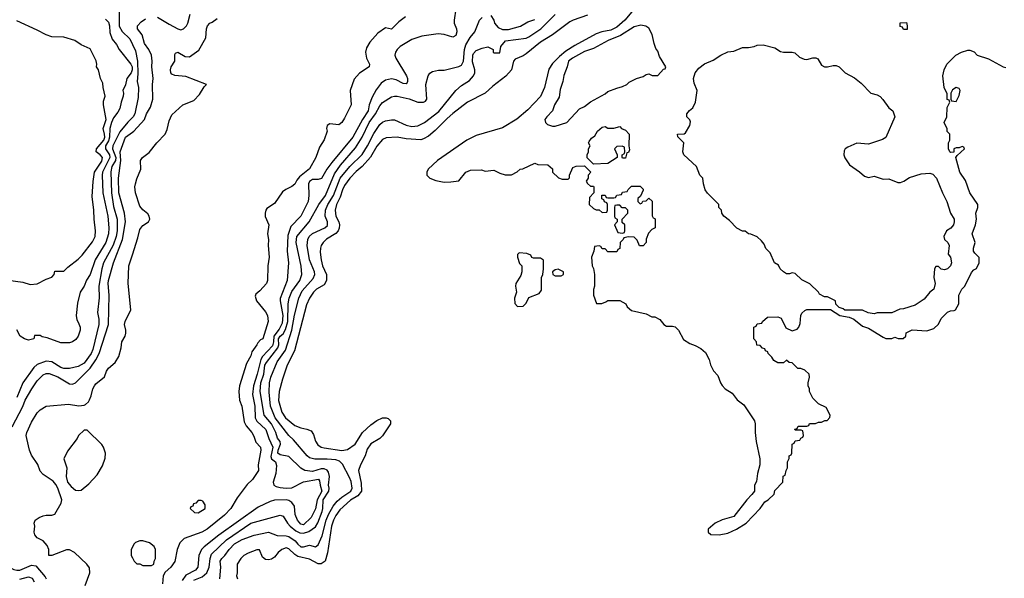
# Model space of a CAD drawing. Header units: inches. Extents: x 1793402 to 1900366, y 320852 to 470679.
# Tile 82 of 256: x 1869229 to 1875959, y 341654 to 345473. Entities that reach past the tile are written whole.
import ezdxf

# ---------------------------------------------------------------- set-up
doc = ezdxf.new("R2010")
doc.units = ezdxf.units.IN
doc.header["$MEASUREMENT"] = 0
doc.layers.add('B8364', color=7, linetype='Continuous')
doc.layers.add('B8374', color=7, linetype='Continuous')

msp = doc.modelspace()

# ---------------------------------------------------------------- linework, layer by layer
at = {"layer": 'B8364', "color": 4}
for points, elevation in [([(1870000, 345605.7), (1869990, 345608.2), (1869948.4, 345608.4), (1869910, 345618.4), (1869887.8, 345610), (1869885.2, 345570), (1869909.4, 345529.4), (1869908.5, 345428.5), (1869930, 345392.7), (1869982, 345342), (1870000, 345304.4)], 168), ([(1869150, 343691.3), (1869250, 343678.8), (1869302, 343662), (1869350, 343666), (1869410, 343698), (1869448.4, 343711.6), (1869466, 343730), (1869470, 343754), (1869530, 343754), (1869558, 343782), (1869630, 343836), (1869657.5, 343862.5), (1869726.8, 343953.2), (1869745.2, 343990), (1869746.6, 344030), (1869738, 344110), (1869737, 344170), (1869724.2, 344264.2), (1869732.7, 344367.3), (1869741.1, 344430), (1869790, 344504.9), (1869794.3, 344530), (1869779.3, 344550), (1869752.3, 344570), (1869753.3, 344590), (1869804.8, 344650), (1869810.6, 344670), (1869809.8, 344690), (1869800.3, 344730), (1869819.8, 344790), (1869802.4, 344890), (1869803.3, 344916.7), (1869812.7, 344950), (1869799, 345010), (1869798, 345038), (1869782, 345070), (1869768.7, 345130), (1869755.3, 345150), (1869757.2, 345170), (1869752.5, 345192.5), (1869710, 345274), (1869650, 345302), (1869606, 345330), (1869530, 345352.7), (1869450, 345356), (1869410, 345369.4), (1869350, 345402), (1869210, 345466)], 176), ([(1869816.3, 345476.3), (1869836.6, 345456.6), (1869843.1, 345430), (1869845.4, 345385.4), (1869861, 345341), (1869890, 345304), (1869909.3, 345270), (1869990, 345169.4), (1869997.2, 345150), (1869998, 345130), (1869991.1, 345108.9), (1869961, 345070), (1869951.6, 345028.4), (1869934, 344990), (1869939, 344970), (1869937.2, 344950), (1869922.7, 344910), (1869913.8, 344866.2), (1869900.1, 344839.9), (1869870, 344802), (1869855.8, 344770), (1869845.4, 344730), (1869843.5, 344670), (1869835.5, 344644.5), (1869816.1, 344610), (1869815.1, 344590), (1869844.1, 344550), (1869846.6, 344530), (1869795.1, 344430), (1869792.6, 344410), (1869798, 344290), (1869831.2, 344130), (1869839.7, 344050), (1869837.4, 344010), (1869817.4, 343950), (1869744.2, 343830), (1869710, 343731.3), (1869686.8, 343693.2), (1869669.3, 343650.7), (1869642, 343610), (1869624.7, 343535.3), (1869615.3, 343450), (1869620.4, 343420.4), (1869630, 343406), (1869642, 343370), (1869642, 343350), (1869628.7, 343310), (1869612.9, 343287.1), (1869590, 343271.3), (1869570, 343264.7), (1869510, 343264.7), (1869416.9, 343296.9), (1869383.6, 343303.6), (1869370, 343314), (1869330, 343314), (1869326, 343290), (1869290, 343281), (1869262, 343290), (1869232, 343310), (1869210, 343352)], 172), ([(1870000, 344805.4), (1869967.6, 344772.4), (1869914.7, 344705.3), (1869865.4, 344610), (1869863.9, 344590), (1869886.3, 344530), (1869884.2, 344510), (1869859.2, 344470), (1869853.1, 344433.1), (1869856, 344290), (1869870, 344195.3), (1869895.8, 344110), (1869896, 344030), (1869888.4, 343990), (1869868.7, 343931.3), (1869803, 343810), (1869791.3, 343770), (1869769.6, 343650), (1869771.5, 343571.5), (1869762, 343470), (1869770, 343426), (1869769.6, 343390), (1869730, 343218), (1869718.7, 343190), (1869670, 343125.5), (1869630, 343102), (1869570, 343088), (1869530, 343088.2), (1869510, 343095.5), (1869450, 343133.4), (1869410, 343139.1), (1869350, 343115.5), (1869325.1, 343094.9), (1869250, 342990.8), (1869209.7, 342890.3)], 168), ([(1869176.9, 342690), (1869250.8, 342829.2), (1869267.5, 342872.5), (1869311.8, 342950), (1869350, 343004.9), (1869390, 343044), (1869410, 343054.9), (1869430, 343054.4), (1869490, 343031.8), (1869570, 342983), (1869590, 342980.5), (1869610, 342990.5), (1869710, 343090.3), (1869750, 343146.4), (1869773.5, 343190), (1869836.3, 343390), (1869842, 343590), (1869834.7, 343670), (1869837.4, 343690), (1869869.5, 343809.5), (1869932.1, 343970), (1869952.3, 344090), (1869945.4, 344150), (1869907.3, 344290), (1869905.7, 344390), (1869921.5, 344510), (1869915.4, 344570), (1869952, 344670), (1870000, 344703.5)], 164), ([(1869676.5, 341603.5), (1869709, 341690), (1869705.6, 341725.6), (1869689, 341750), (1869604, 341830), (1869570, 341849.2), (1869550, 341849.2), (1869450, 341809.2), (1869428.7, 341808.7), (1869429.4, 341850), (1869417.2, 341877.2), (1869390, 341909.2), (1869349, 341930), (1869334, 341950), (1869329.2, 341970), (1869334, 342010), (1869329.2, 342030), (1869335.3, 342050), (1869362, 342070), (1869390, 342080.7), (1869410, 342086), (1869450, 342084.7), (1869470, 342092), (1869512.3, 342167.7), (1869517.2, 342190), (1869489, 342270), (1869475.5, 342295.5), (1869458.4, 342318.4), (1869390, 342362.7), (1869370, 342385.2), (1869352.3, 342432.3), (1869310, 342495.3), (1869297, 342530), (1869277.6, 342610), (1869274.5, 342630), (1869278.4, 342650), (1869310, 342721), (1869350, 342786), (1869370, 342806), (1869410, 342830.7), (1869564, 342844), (1869633.7, 342833.7), (1869670, 342836.3), (1869678.7, 342841.3), (1869699.1, 342860.9), (1869706, 342874), (1869718.4, 342901.6), (1869729.6, 342950), (1869740.9, 342970), (1869750, 342982.8), (1869809.4, 343030.6), (1869823.7, 343070), (1869836, 343090), (1869882.7, 343130), (1869906, 343170), (1869923.7, 343230), (1869927, 343270), (1869949.5, 343310), (1869955.1, 343330), (1869955.1, 343350), (1869945.6, 343390), (1869949.6, 343410), (1869989.3, 343490), (1869969.7, 343669.6), (1869976, 343790), (1870000, 343865)], 156), ([(1870000, 341867.6), (1869991.3, 341850), (1869991.3, 341810), (1870000, 341793.2)], 156), ([(1868746.1, 341633.9), (1868772.3, 341667.7), (1868830, 341724), (1868930, 341744), (1868986, 341750), (1869013.2, 341766.8), (1869049.2, 341770.8), (1869110, 341755.8), (1869190, 341714.9), (1869210, 341708.9), (1869230, 341710.3), (1869310, 341743.8), (1869339.9, 341739.9), (1869403.9, 341663.9), (1869410.4, 341650)], 156), ([(1869230, 341647.4), (1869290, 341664.4), (1869314, 341654), (1869328.8, 341628.8)], 152)]:
    msp.add_lwpolyline(points, dxfattribs=dict(at, elevation=elevation))
at = {"layer": 'B8364', "color": 4, "elevation": 156}
msp.add_lwpolyline([(1869690, 342666), (1869670, 342666), (1869632, 342630), (1869622, 342610), (1869556.9, 342523.1), (1869531.3, 342470), (1869551, 342410), (1869546.8, 342350), (1869557.3, 342310), (1869580.3, 342280.3), (1869610, 342256.3), (1869630, 342253.4), (1869650, 342257.3), (1869700.9, 342299.1), (1869758.6, 342361.4), (1869796.5, 342423.5), (1869814.6, 342474.6), (1869815.3, 342510), (1869802, 342550), (1869790, 342568)], close=True, dxfattribs=at)
at = {"layer": 'B8374', "color": 4}
for points, elevation in [([(1870171.5, 345491.5), (1870250, 345442), (1870310, 345410.8), (1870330, 345402.8), (1870350, 345410.8), (1870370, 345431), (1870378.4, 345450), (1870393.6, 345510)], 164), ([(1871866.4, 345493.6), (1871821.1, 345458.9), (1871770, 345409.2), (1871730, 345418), (1871678, 345382), (1871621.4, 345318.6), (1871599.8, 345280.2), (1871594, 345250), (1871598.8, 345210), (1871620.7, 345170), (1871618.8, 345150), (1871552.3, 345107.7), (1871514.6, 345065.4), (1871487.3, 344990), (1871494.9, 344890), (1871450, 344799), (1871430, 344769.2), (1871410, 344755.3), (1871350, 344762), (1871332, 344750), (1871326, 344730), (1871331, 344710), (1871311, 344651), (1871278.8, 344601.2), (1871253, 344530), (1871210, 344453.2), (1871141.1, 344398.9), (1871123.1, 344376.9), (1871110, 344349.3), (1871090, 344332.7), (1871047.3, 344312.7), (1871024.9, 344295.1), (1870970, 344215.3), (1870918.8, 344181.2), (1870911, 344170), (1870906, 344150), (1870907.3, 344127.3), (1870932.7, 344070), (1870923.8, 344010), (1870930.4, 343970), (1870927.3, 343930), (1870934.4, 343850), (1870924.9, 343790), (1870924, 343690), (1870917.3, 343670), (1870870, 343619), (1870842.8, 343597.2), (1870838, 343582), (1870846.8, 343550), (1870910, 343474.8), (1870924, 343450), (1870926.8, 343410), (1870890.5, 343290), (1870876.3, 343283.7), (1870855.9, 343264.1), (1870850, 343249), (1870817.1, 343202.9), (1870810, 343175.3), (1870778.8, 343121.2), (1870732.2, 342970), (1870727.3, 342930), (1870732, 342872), (1870746.8, 342830), (1870763.1, 342723.1), (1870776.7, 342696.7), (1870816.4, 342650), (1870830, 342626), (1870843.8, 342583.8), (1870874.4, 342550), (1870878, 342530), (1870859.1, 342430), (1870861, 342390), (1870821, 342330), (1870784.9, 342295.1), (1870716.1, 342203.9), (1870672.4, 342130), (1870630, 342084.5), (1870510.5, 341990), (1870474.8, 341970), (1870354.2, 341925.8), (1870323.4, 341896.6), (1870305.5, 341850), (1870290, 341769), (1870262, 341730), (1870223.4, 341696.6), (1870210.6, 341670), (1870205.2, 341614.8)], 156), ([(1872210, 345548), (1872198, 345470), (1872199.1, 345450), (1872214.9, 345410), (1872218, 345390), (1872210, 345364), (1872190, 345353.2), (1872130, 345372.7), (1872090, 345377), (1871978.5, 345361.5), (1871910, 345337), (1871830.5, 345289.5), (1871810, 345268.7), (1871798.8, 345250), (1871794, 345230), (1871800.7, 345210), (1871872.4, 345090), (1871879.1, 345070), (1871880.7, 345050), (1871877.1, 345042.9), (1871870, 345034), (1871850, 345036), (1871802, 345062), (1871770, 345068), (1871730, 345058.7), (1871699.9, 345040.1), (1871665.5, 344994.5), (1871637.4, 344942.6), (1871617.4, 344890), (1871610, 344849.4), (1871571.7, 344790), (1871507, 344670), (1871363.4, 344496.6), (1871328.5, 344450), (1871292.5, 344387.5), (1871270, 344380.4), (1871230, 344379.7), (1871210, 344366), (1871202.6, 344350), (1871206.7, 344270), (1871201.6, 344230), (1871150.4, 344130), (1871082, 344058), (1871063, 343997), (1871056.4, 343890), (1871066, 343810), (1871056.4, 343690), (1871010, 343566), (1871008.9, 343550), (1871028.4, 343450), (1871022.3, 343397.7), (1871003, 343357), (1870965.3, 343310), (1870964.6, 343270), (1870957.8, 343242.2), (1870889.6, 343170.4), (1870877.5, 343150), (1870853.4, 343050), (1870828, 342970), (1870820.9, 342910), (1870837.3, 342830), (1870839.7, 342750), (1870850, 342728.9), (1870912, 342670), (1870932.4, 342610), (1870960.2, 342550), (1870945.9, 342485.9), (1870951.2, 342471.2), (1870977.1, 342450), (1870984.6, 342424.6), (1870980.9, 342370), (1870961.6, 342310), (1870966.8, 342290), (1870981.6, 342281.6), (1871010, 342275.5), (1871050, 342270.5), (1871090, 342273), (1871170, 342312.4), (1871272.3, 342332.3), (1871279, 342319), (1871282, 342290), (1871294.9, 342250), (1871261.7, 342190), (1871250, 342129.2), (1871220.4, 342070), (1871170, 342018.4), (1871150, 342022.9), (1871127.8, 342050), (1871111.6, 342090), (1871107.7, 342147.7), (1871090, 342172.3), (1871070, 342184.5), (1871049.6, 342189.6), (1870970, 342187.3), (1870940.9, 342179.1), (1870859.9, 342140.1), (1870590, 341949.6), (1870490, 341869.6), (1870472.2, 341850), (1870454, 341810), (1870448, 341730), (1870430.6, 341710), (1870365.4, 341674.6), (1870340.4, 341639.6)], 164), ([(1870419.6, 341640.4), (1870476.9, 341663.1), (1870508.2, 341690), (1870524.4, 341730), (1870530.4, 341790), (1870540.3, 341819.7), (1870642.8, 341917.2), (1870810, 342031.6), (1871010, 342086), (1871030, 342079), (1871059.5, 342030), (1871077, 342010), (1871117.7, 341977.7), (1871144.7, 341964.7), (1871170, 341963.1), (1871206.1, 341973.9), (1871250, 342005.2), (1871267.8, 342032.2), (1871296.9, 342110), (1871301.7, 342130), (1871303.6, 342190), (1871341.3, 342250), (1871344.6, 342270), (1871340.5, 342290), (1871347, 342350), (1871340.4, 342380.4), (1871331.9, 342391.9), (1871310, 342402), (1871290, 342402.3), (1871230, 342384.6), (1871178, 342390), (1871150, 342406), (1871070, 342487.3), (1871010, 342498), (1870992.7, 342510), (1870995.3, 342530), (1871012.7, 342570), (1871008.8, 342588.8), (1870992, 342612), (1870979.5, 342650), (1870950, 342710.4), (1870900.5, 342770), (1870872.9, 342930), (1870877.7, 342990), (1870897.3, 343050), (1870905.2, 343110), (1870915.3, 343130), (1870992.9, 343230), (1870999.6, 343250), (1870998.7, 343290), (1871010.3, 343309.7), (1871030, 343325.6), (1871046.2, 343353.8), (1871061.1, 343410), (1871065.2, 343530), (1871071.8, 343570), (1871090, 343615.1), (1871143.8, 343690), (1871158, 343730), (1871153, 343787), (1871118.7, 343950), (1871123.8, 343990), (1871208.2, 344090), (1871274, 344210), (1871319.5, 344270), (1871381.4, 344418.6), (1871422.7, 344477.3), (1871523.4, 344596.6), (1871571.2, 344668.8), (1871618, 344770), (1871660.3, 344830), (1871690, 344885.2), (1871710, 344906), (1871770, 344945.2), (1871790, 344949.2), (1871810, 344949.2), (1871891.9, 344931.9), (1871950, 344909), (1871990, 344909), (1872003.6, 344916.4), (1872011.3, 344930), (1872004.7, 345030), (1872022, 345090), (1872031.6, 345108.4), (1872050, 345118), (1872091.6, 345128.4), (1872130, 345128.7), (1872230, 345152.7), (1872250, 345161.2), (1872262.4, 345190), (1872268.8, 345270), (1872278.5, 345301.4), (1872308.5, 345351.5), (1872341, 345390), (1872371.1, 345468.9), (1872391.1, 345488.9)], 168), ([(1870597.1, 341650), (1870603.1, 341730), (1870600.4, 341770), (1870610.6, 341790), (1870631.5, 341808.5), (1870660.5, 341850), (1870697.3, 341890), (1870750, 341919.7), (1870832.3, 341947.7), (1870930, 341969.5), (1870990, 341947), (1871050, 341943.6), (1871070, 341938.4), (1871112.3, 341910), (1871130, 341886.6), (1871150, 341869.5), (1871170, 341869.5), (1871210, 341879.5), (1871250, 341869.2), (1871270, 341882), (1871295.6, 341944.4), (1871324, 342050), (1871339.6, 342090), (1871372.1, 342147.9), (1871399.2, 342180.8), (1871431.3, 342208.7), (1871492.2, 342250), (1871502.3, 342270), (1871494.4, 342314.4), (1871483.5, 342343.5), (1871434.9, 342434.9), (1871414.9, 342454.9), (1871390, 342463.1), (1871331.5, 342468.5), (1871247.1, 342467.1), (1871210, 342477.1), (1871193.4, 342490), (1871099.9, 342599.9), (1871069, 342629), (1870975.6, 342750), (1870943.1, 342830), (1870933.7, 342926.3), (1870936.4, 342990), (1870945.7, 343030), (1870990, 343133.2), (1871045.7, 343214.3), (1871090.2, 343349.8), (1871107.2, 343452.8), (1871136.5, 343570), (1871161, 343619), (1871235.6, 343704.4), (1871246.4, 343730), (1871243.7, 343750), (1871210.4, 343830), (1871194.4, 343930), (1871199.3, 343970), (1871208.4, 343990), (1871230, 344011.8), (1871314.8, 344050), (1871333.1, 344066.9), (1871332.4, 344090), (1871318, 344130), (1871320.3, 344170), (1871334.9, 344210), (1871374, 344270), (1871420.3, 344390), (1871484.9, 344470), (1871570, 344552), (1871607, 344610), (1871650, 344696), (1871690, 344756), (1871710, 344772.3), (1871730, 344780.9), (1871770, 344789.3), (1871790, 344789.2), (1871870, 344752.3), (1871910, 344742), (1871950, 344747), (1871996, 344770), (1872093.7, 344846.3), (1872210.8, 344990), (1872250, 345022.7), (1872303.4, 345056.6), (1872331.8, 345088.2), (1872340.5, 345110), (1872340.5, 345130), (1872324.4, 345184.4), (1872325.3, 345230), (1872330, 345241.2), (1872350, 345262.7), (1872390, 345279.3), (1872430, 345288), (1872466, 345270), (1872466, 345250), (1872470, 345246), (1872510, 345246), (1872518, 345290), (1872550.6, 345329.4), (1872690, 345347), (1872710, 345357), (1872790.6, 345410), (1872890, 345509.3)], 172), ([(1873110, 345505.1), (1873011.3, 345470), (1872990, 345458), (1872870, 345369.6), (1872790, 345319.5), (1872690, 345239.5), (1872670, 345226.6), (1872615.9, 345204.1), (1872605.5, 345190), (1872590.4, 345130), (1872553, 345087), (1872462, 345018), (1872411.3, 344970), (1872290, 344909.3), (1872190, 344832.3), (1872150, 344798), (1872070, 344715.1), (1872022.8, 344677.2), (1871990, 344658), (1871970, 344652), (1871870, 344657.6), (1871810, 344669.5), (1871734.6, 344665.4), (1871710, 344654.5), (1871670, 344609.4), (1871627, 344533), (1871570.2, 344469.8), (1871530, 344436.2), (1871486.4, 344390), (1871450, 344339.5), (1871434.9, 344310), (1871419.4, 344260.6), (1871395.3, 344210), (1871384.9, 344170), (1871390.4, 344130), (1871410, 344090.8), (1871415.3, 344070), (1871413, 344047), (1871406, 344030), (1871390, 344012), (1871327.3, 343972.7), (1871302.8, 343950), (1871290.6, 343930), (1871285.5, 343910), (1871284.1, 343884.1), (1871290.5, 343830), (1871299.3, 343790), (1871326.7, 343730), (1871325.3, 343690), (1871310, 343660.7), (1871259.1, 343630), (1871238, 343610), (1871210.5, 343570), (1871190, 343524), (1871108.5, 343210), (1871058.4, 343110), (1871025.1, 343014.9), (1871002.4, 342930), (1870997.6, 342870), (1871021.3, 342790), (1871046, 342750), (1871110, 342699.3), (1871150, 342682), (1871193, 342673), (1871221.1, 342661.1), (1871237, 342637), (1871252.1, 342592.1), (1871267, 342567), (1871290, 342550.5), (1871310, 342544.9), (1871430, 342526.7), (1871470, 342534), (1871522, 342570), (1871572, 342650), (1871630, 342703), (1871670, 342732.7), (1871710, 342750.4), (1871734, 342750), (1871746.8, 342746.8), (1871764.7, 342730), (1871764.7, 342710), (1871710, 342628.7), (1871690.6, 342609.4), (1871630, 342573.2), (1871603.4, 342536.6), (1871590.6, 342490), (1871559.1, 342430), (1871544.9, 342390), (1871564, 342304), (1871565.5, 342250), (1871541.5, 342218.5), (1871490, 342187.8), (1871418.4, 342121.6), (1871390, 342083.7), (1871373.1, 342050), (1871361.5, 342010), (1871332.9, 341827.1), (1871316.4, 341770), (1871290, 341751.8), (1871270, 341751.8), (1871210, 341783.7), (1871130, 341803.6), (1871110, 341816.2), (1871070, 341854.5), (1871050, 341860.9), (1871021, 341850), (1870996, 341830), (1870970, 341799), (1870950, 341784), (1870930, 341779), (1870910, 341782), (1870890, 341798), (1870867.3, 341847.3), (1870850, 341848), (1870790, 341826), (1870761, 341810), (1870741, 341790), (1870716, 341750), (1870716, 341690), (1870711.3, 341670), (1870718, 341650)], 176), ([(1873413.8, 345526.2), (1873365.5, 345470), (1873310, 345421.6), (1873270, 345402.4), (1873208.8, 345391.2), (1873170, 345375.6), (1873023.8, 345296.2), (1872962.4, 345257.6), (1872917.7, 345222.3), (1872870, 345173.2), (1872845.1, 345134.9), (1872815.5, 345010), (1872790, 344948.7), (1872702.8, 344857.2), (1872627.9, 344792.1), (1872530, 344733.2), (1872350, 344680.9), (1872284.7, 344650), (1872086, 344510), (1872022, 344450), (1872012, 344430), (1872012, 344410), (1872032, 344390), (1872073.7, 344373.7), (1872130, 344363), (1872175.5, 344364.5), (1872230, 344372), (1872278, 344430), (1872310, 344444.7), (1872385.4, 344445.4), (1872410, 344438), (1872470, 344444.7), (1872510, 344424.7), (1872547.3, 344412.7), (1872590, 344412), (1872630, 344432), (1872650, 344452), (1872667.3, 344452.7), (1872750, 344491.3), (1872770, 344482), (1872839.6, 344479.6), (1872870, 344454), (1872872, 344430), (1872911.1, 344391.1), (1872936.4, 344383.6), (1872978, 344382), (1872987.3, 344392.7), (1872988, 344410), (1873010, 344462), (1873032.7, 344472.7), (1873090, 344474), (1873134, 344430), (1873114, 344410), (1873114, 344390), (1873102, 344370), (1873110, 344354), (1873130, 344334), (1873150, 344334), (1873154, 344330), (1873154, 344290), (1873123.6, 344256.4), (1873122, 344210), (1873150, 344182), (1873170, 344174), (1873190, 344174), (1873210, 344154), (1873242, 344158), (1873246, 344170), (1873246, 344210), (1873242, 344222), (1873227.3, 344227.3), (1873222, 344242), (1873207.3, 344247.3), (1873207.3, 344272.7), (1873230, 344274), (1873238, 344258), (1873250, 344254), (1873290, 344254), (1873302, 344258), (1873310, 344274), (1873342, 344278), (1873350, 344294), (1873382, 344298), (1873387.3, 344312.7), (1873410, 344334), (1873470, 344334), (1873490, 344314), (1873491.6, 344308.4), (1873472.7, 344267.3), (1873454, 344250), (1873454, 344230), (1873470, 344214), (1873482, 344218), (1873487.3, 344232.7), (1873510, 344234), (1873530, 344252), (1873551.6, 344231.6), (1873552.7, 344132.7), (1873558, 344118), (1873570, 344114), (1873572.7, 344107.3), (1873572, 344050), (1873550, 344038), (1873526.4, 344013.6), (1873511.6, 343971.6), (1873511.3, 343950), (1873490, 343928), (1873466, 343926), (1873450, 343966), (1873430, 343986), (1873390, 343988), (1873358, 343982), (1873354, 343970), (1873334, 343950), (1873331.6, 343908.4), (1873318, 343902), (1873310, 343886), (1873250, 343886), (1873230, 343906), (1873210, 343906), (1873202, 343922), (1873190, 343926), (1873158, 343922), (1873154, 343890), (1873138, 343850), (1873142, 343790), (1873151.6, 343771.6), (1873158, 343730), (1873158, 343650), (1873151.6, 343628.4), (1873151.3, 343590), (1873172.7, 343532.7), (1873207.3, 343532.7), (1873236.4, 343543.6), (1873250, 343554), (1873330, 343554), (1873371.1, 343531.1), (1873382, 343510), (1873410, 343484.7), (1873510, 343462), (1873550, 343442), (1873570, 343442), (1873603.6, 343423.6), (1873632, 343390), (1873650, 343378), (1873690, 343378), (1873710, 343372), (1873732, 343350), (1873767.1, 343287.1), (1873810, 343258), (1873846.4, 343246.4), (1873885.4, 343225.4), (1873916.9, 343196.9), (1873942, 343150), (1873950, 343114), (1873971.1, 343071.1), (1873999.8, 343039.8), (1874018, 342990), (1874030, 342972), (1874052, 342950), (1874098.5, 342918.5), (1874132.8, 342872.8), (1874179.1, 342839.1), (1874250.8, 342730.8), (1874256, 342710), (1874256, 342650), (1874262.8, 342590), (1874286.8, 342470), (1874286.8, 342430), (1874271.3, 342370), (1874264.7, 342315.3), (1874252, 342290), (1874251.3, 342250), (1874234.4, 342225.6), (1874198, 342190), (1874110, 342075.3), (1874030, 342054), (1873982, 342030), (1873934, 341990), (1873934, 341970), (1873952.7, 341952.7), (1874010, 341951.3), (1874070, 341962.8), (1874128, 341990), (1874195.3, 342030), (1874290, 342132), (1874323.1, 342176.9), (1874346, 342190), (1874386, 342230), (1874390, 342254), (1874446, 342310), (1874448.4, 342351.6), (1874462, 342358), (1874468.4, 342391.6), (1874478, 342410), (1874478, 342450), (1874487.3, 342472.7), (1874488.4, 342491.6), (1874502, 342498), (1874506, 342510), (1874508.4, 342571.6), (1874522, 342578), (1874530, 342594), (1874562, 342598), (1874567.3, 342612.7), (1874582, 342618), (1874586, 342630), (1874582, 342662), (1874570, 342666), (1874530, 342666), (1874527.3, 342672.7), (1874542, 342678), (1874550, 342694), (1874610, 342694), (1874622, 342698), (1874628.4, 342711.6), (1874667.3, 342712.7), (1874690, 342722), (1874710, 342722), (1874732, 342732), (1874748, 342732), (1874767.3, 342752.7), (1874768, 342770), (1874740.4, 342820.4), (1874690, 342846), (1874650, 342886), (1874628, 342930), (1874628, 342950), (1874618, 342970), (1874618, 342990), (1874628, 343030), (1874626, 343050), (1874596.4, 343076.4), (1874567.3, 343087.3), (1874548.4, 343088.4), (1874510, 343126), (1874488.4, 343128.4), (1874470, 343146), (1874450, 343128), (1874410, 343128), (1874383.1, 343143.1), (1874370, 343166), (1874346, 343190), (1874342, 343202), (1874326, 343210), (1874322, 343222), (1874307.3, 343227.3), (1874290, 343246), (1874267.3, 343247.3), (1874266, 343270), (1874246, 343290), (1874246, 343370), (1874262, 343378), (1874270, 343394), (1874302, 343398), (1874306, 343410), (1874340.4, 343439.6), (1874410, 343442), (1874432.7, 343432.7), (1874465.4, 343365.4), (1874510, 343344.7), (1874543.1, 343356.9), (1874555.3, 343370), (1874563.1, 343396.9), (1874568.9, 343451.1), (1874574.6, 343465.4), (1874594.6, 343485.4), (1874610, 343491.3), (1874770, 343492), (1874834, 343450), (1874899.6, 343439.6), (1874930, 343424.7), (1874990, 343378), (1875030, 343364.7), (1875130, 343302), (1875150, 343294), (1875190, 343294), (1875210, 343302), (1875232.7, 343292.7), (1875267.3, 343292.7), (1875286, 343310), (1875288.9, 343331.1), (1875330, 343352), (1875430, 343344.7), (1875478, 343362), (1875508.4, 343391.6), (1875528, 343430), (1875570, 343474), (1875590, 343482), (1875616.4, 343483.6), (1875626, 343490), (1875648, 343530), (1875648, 343590), (1875668, 343630), (1875688.9, 343651.1), (1875734.6, 343745.4), (1875750, 343762), (1875768.4, 343771.6), (1875788, 343810), (1875787.3, 343847.3), (1875756.4, 343876.4), (1875748.7, 343890), (1875749, 343910), (1875759, 343950), (1875739, 344010), (1875761.2, 344070), (1875769, 344110), (1875764, 344150), (1875778, 344190), (1875778, 344210), (1875724, 344290), (1875692.9, 344372.9), (1875655.3, 344430), (1875628, 344530), (1875636.4, 344543.6), (1875686, 344590), (1875682, 344602), (1875670, 344606), (1875650, 344598), (1875630, 344598), (1875614, 344590), (1875612.7, 344567.3), (1875590, 344566), (1875586, 344570), (1875578, 344590), (1875578, 344630), (1875586, 344650), (1875586, 344690), (1875568.4, 344708.4), (1875567.3, 344727.3), (1875548, 344770), (1875566, 344810), (1875568.4, 344871.6), (1875586, 344910), (1875582, 344922), (1875568.4, 344928.4), (1875567.3, 344967.3), (1875548, 345010), (1875539, 345090), (1875548.9, 345131.1), (1875566, 345170), (1875628.4, 345231.6), (1875666, 345250), (1875710, 345264.7), (1875723.6, 345263.6), (1875752.7, 345252.7), (1875774, 345230), (1875850, 345206), (1875950, 345151.3), (1875970, 345147.3)], 184), ([(1872450, 345502), (1872469.4, 345469.4), (1872475.1, 345450), (1872500.7, 345420.7), (1872530, 345405.1), (1872570, 345406.9), (1872651.8, 345428.2), (1872701.7, 345458.3), (1872750, 345474.5)], 168), ([(1870000, 343865), (1870037.6, 343982.4), (1870050, 344038), (1870070, 344066.8), (1870108.7, 344090), (1870119, 344110), (1870115.3, 344130), (1870105.6, 344145.6), (1870070, 344173.2), (1870050, 344199), (1870020.9, 344290), (1870017, 344330), (1870020.7, 344350), (1870030, 344384.7), (1870058, 344450), (1870055.3, 344510), (1870069, 344530), (1870114.8, 344565.2), (1870166, 344630), (1870224.5, 344690), (1870237.7, 344722.3), (1870250, 344781), (1870270, 344822.8), (1870344, 344890), (1870418.9, 344921.1), (1870458.6, 344961.4), (1870490, 345014), (1870506, 345030), (1870364.8, 345084.8), (1870290, 345091.8), (1870270, 345099.5), (1870261.6, 345110), (1870259.6, 345130), (1870265.6, 345150), (1870289.5, 345190), (1870290, 345234), (1870295.3, 345244.7), (1870310, 345250.6), (1870361.4, 345221.4), (1870390, 345218.8), (1870454.2, 345265.8), (1870502.7, 345350), (1870507, 345410), (1870513.2, 345430), (1870529.4, 345450), (1870544.4, 345455.6), (1870578, 345482)], 156), ([(1870000, 344703.5), (1870009.3, 344710), (1870082, 344790), (1870096, 344830), (1870124.2, 344875.8), (1870139.5, 344930), (1870138, 345030), (1870142.7, 345070), (1870131.8, 345150), (1870134, 345190), (1870129.6, 345230), (1870111.8, 345270), (1870082.9, 345310), (1870066, 345370), (1870035.6, 345410), (1870033.6, 345430), (1870060.5, 345459.5), (1870090, 345478.7)], 164), ([(1870000, 345304.4), (1870020.8, 345260.8), (1870035.4, 345190), (1870038, 345102), (1870032, 345050), (1870040.5, 345010), (1870039.1, 344940.9), (1870017, 344830), (1870004.5, 344810), (1870000, 344805.4)], 168), ([(1870000, 341793.2), (1870012, 341770), (1870030, 341752), (1870050, 341752), (1870070, 341742), (1870130, 341742), (1870146, 341750), (1870148, 341770), (1870158, 341790), (1870158, 341850), (1870148.7, 341870), (1870116.5, 341896.5), (1870070, 341909), (1870050, 341909), (1870021.4, 341898.6), (1870010, 341888), (1870000, 341867.6)], 156)]:
    msp.add_lwpolyline(points, dxfattribs=dict(at, elevation=elevation))
for points, elevation in [([(1873475.5, 345435.5), (1873430, 345424.5), (1873335.2, 345364.7), (1873251, 345330), (1873150, 345277), (1873090, 345255.1), (1873006.8, 345210), (1872980.7, 345190), (1872970.6, 345150), (1872947.9, 345092.1), (1872940.7, 345050), (1872924.1, 344995.9), (1872917.1, 344942.9), (1872884.7, 344890), (1872870.9, 344849.1), (1872831.3, 344810), (1872818, 344790), (1872822, 344770), (1872836.9, 344756.9), (1872870, 344744.7), (1872890, 344746), (1872970, 344771), (1873056.5, 344863.5), (1873090, 344878.8), (1873129.6, 344910.4), (1873230, 344966.8), (1873250, 344982.8), (1873310, 345006), (1873350, 345016), (1873378, 345030), (1873394.6, 345045.4), (1873446, 345070), (1873490, 345084.7), (1873510, 345098), (1873530, 345102), (1873551.6, 345091.6), (1873590, 345092), (1873630, 345134), (1873642, 345138), (1873646, 345150), (1873602, 345222), (1873590, 345258), (1873577.2, 345277.2), (1873565.2, 345310), (1873552.5, 345372.5), (1873530, 345415.3), (1873509.3, 345429.3)], 188), ([(1875270, 345406), (1875262, 345422), (1875247.3, 345427.3), (1875247.3, 345452.7), (1875290, 345454), (1875294, 345430), (1875294, 345406), (1875290, 345406)], 184), ([(1874450, 345250.8), (1874510, 345251), (1874526.4, 345246.4), (1874558, 345218), (1874590, 345202.8), (1874610, 345201), (1874650, 345211.3), (1874671.6, 345211.6), (1874684.7, 345204.7), (1874710, 345162), (1874730, 345151.3), (1874750, 345151.3), (1874790, 345160.7), (1874810, 345159.1), (1874830, 345150.7), (1874871, 345110), (1874934.6, 345074.6), (1874979.9, 345039.9), (1875046, 344970), (1875090, 344959.1), (1875110, 344947.3), (1875128.5, 344928.5), (1875170, 344870.8), (1875196, 344850), (1875211.3, 344810), (1875150, 344668.7), (1875126.4, 344653.6), (1875030, 344622), (1874950, 344629), (1874890, 344601.2), (1874871.3, 344590), (1874864, 344576), (1874862.8, 344550), (1874868, 344528), (1874901.6, 344481.6), (1874970, 344433.4), (1875002.8, 344402.8), (1875030, 344393.4), (1875070, 344404), (1875130, 344383), (1875170, 344384), (1875230, 344360.5), (1875250, 344360.5), (1875271.8, 344368.2), (1875310, 344393), (1875390, 344418.8), (1875450, 344424.7), (1875470, 344418), (1875494.8, 344390), (1875536, 344290), (1875566.8, 344230), (1875590.8, 344150.8), (1875616, 344110), (1875616, 344090), (1875610.6, 344069.4), (1875592.8, 344047.2), (1875564.7, 344030), (1875544.7, 343990), (1875551.1, 343971.1), (1875572, 343950), (1875582, 343930), (1875574, 343870), (1875592, 343850), (1875598, 343810), (1875590.6, 343789.4), (1875570, 343768.7), (1875550, 343762), (1875528.4, 343768.4), (1875510, 343786), (1875490, 343786), (1875482, 343770), (1875478, 343710), (1875486, 343670), (1875478, 343630), (1875450.9, 343609.1), (1875410, 343562), (1875350, 343522), (1875270, 343495.3), (1875245.4, 343494.6), (1875190, 343468.7), (1875090, 343468), (1875070, 343462), (1875028.9, 343468.9), (1874990, 343488), (1874870, 343486), (1874856.4, 343496.4), (1874830, 343506), (1874808.4, 343528.4), (1874806, 343550), (1874750, 343578), (1874730, 343578), (1874696.4, 343596.4), (1874688, 343610), (1874630, 343668), (1874574.6, 343694.6), (1874530, 343738), (1874510, 343742), (1874490, 343735.3), (1874470, 343735.3), (1874450, 343748), (1874428, 343770), (1874414.6, 343794.6), (1874388, 343810), (1874358, 343878), (1874330, 343908), (1874318, 343938), (1874300.4, 343960.4), (1874270, 343988), (1874227.3, 344007.3), (1874210, 344008), (1874187.3, 344027.3), (1874170, 344028), (1874130, 344048), (1874080.4, 344100.4), (1874042, 344130), (1874028, 344150), (1874026, 344170), (1874008, 344190), (1874008, 344210), (1873930, 344288), (1873915.3, 344310), (1873902, 344350), (1873898, 344390), (1873878, 344410), (1873855.3, 344470), (1873769.2, 344550), (1873761.2, 344570), (1873768, 344630), (1873727.3, 344672.7), (1873726, 344690), (1873770, 344692), (1873780.4, 344699.6), (1873809, 344750), (1873813.6, 344773.6), (1873808.9, 344788.9), (1873788.7, 344810), (1873788.7, 344830), (1873807, 344853), (1873830, 344871), (1873849.3, 344910), (1873859, 344990), (1873840.2, 345040.2), (1873834, 345070), (1873846, 345110), (1873870, 345141), (1873910, 345170.8), (1873970, 345196), (1874022, 345230), (1874070, 345253.4), (1874110, 345258.8), (1874170, 345284), (1874210, 345284), (1874249.4, 345290.6), (1874270, 345298.8), (1874310, 345301), (1874390, 345281), (1874430, 345254.8)], 184), ([(1875630, 345008.7), (1875605.4, 344994.6), (1875594, 344970), (1875594, 344930), (1875598, 344918), (1875630, 344914), (1875650, 344954), (1875657.2, 344990), (1875650, 345002)], 184), ([(1873350, 344526), (1873346, 344530), (1873346, 344550), (1873362, 344558), (1873366, 344570), (1873362, 344602), (1873347.3, 344607.3), (1873310, 344606), (1873294, 344590), (1873314, 344550), (1873314, 344530), (1873250, 344489), (1873150, 344486), (1873108, 344528), (1873108, 344550), (1873118, 344570), (1873118, 344590), (1873128, 344610), (1873118, 344630), (1873120.4, 344639.6), (1873138, 344662), (1873160.4, 344679.6), (1873178, 344710), (1873210, 344738), (1873230, 344742), (1873250, 344732), (1873290, 344732), (1873330, 344742), (1873342, 344730), (1873370, 344718), (1873394.8, 344690), (1873391.6, 344611.6), (1873396.9, 344583.1), (1873390, 344566), (1873378, 344562), (1873370, 344526)], 184), ([(1873330, 344206), (1873310, 344206), (1873298, 344202), (1873294, 344190), (1873294, 344130), (1873298, 344118), (1873314, 344110), (1873314, 344090), (1873294, 344070), (1873318, 344018), (1873350, 344014), (1873362, 344018), (1873366, 344030), (1873366, 344070), (1873347.3, 344087.3), (1873346, 344110), (1873386, 344150), (1873386, 344170), (1873370, 344186), (1873347.3, 344187.3)], 184), ([(1872642, 343878), (1872632, 343868), (1872631.3, 343850), (1872646.4, 343806.4), (1872662, 343790), (1872662, 343750), (1872655.3, 343724.7), (1872621, 343670), (1872618.8, 343650), (1872624.7, 343610), (1872611.3, 343570), (1872612.7, 343532.7), (1872632.7, 343512.7), (1872670, 343514), (1872690, 343534), (1872710, 343574), (1872779, 343601), (1872796.4, 343623.6), (1872795.3, 343710), (1872804, 343730), (1872809, 343770), (1872808.4, 343828.4), (1872790, 343842), (1872742, 343842), (1872730, 343846), (1872722, 343862), (1872695.3, 343875.3)], 184), ([(1872910, 343768), (1872890, 343762), (1872872, 343750), (1872874, 343730), (1872890, 343722), (1872930, 343722), (1872946, 343730), (1872946, 343750)], 184), ([(1870470, 342186), (1870450, 342186), (1870432.7, 342167.3), (1870418, 342162), (1870412.7, 342147.3), (1870398, 342142), (1870394, 342130), (1870423.6, 342103.6), (1870450, 342102), (1870498, 342130), (1870496.4, 342156.4), (1870482, 342182)], 156)]:
    msp.add_lwpolyline(points, close=True, dxfattribs=dict(at, elevation=elevation))

doc.saveas('drawing.dxf')
